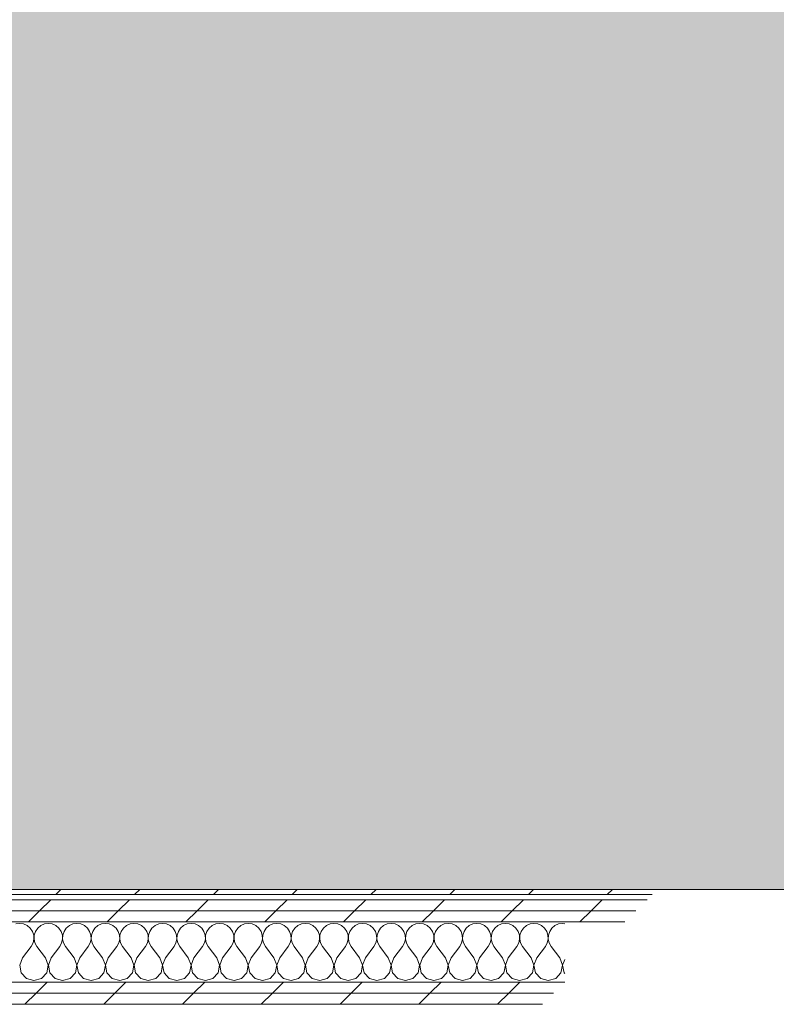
# Model space of a CAD drawing. Header units: millimetres. Extents: x -28277 to 305935, y -19284 to 4746.
# Tile 126 of 136: x 52948 to 53831, y 1529 to 2678. Entities that reach past the tile are written whole.
import ezdxf

# ---------------------------------------------------------------- set-up
doc = ezdxf.new("R2010")
doc.units = ezdxf.units.MM
doc.header["$MEASUREMENT"] = 0
doc.linetypes.add('Wipeout_Contour', pattern=[1000, 0, -1000])
doc.layers.add('14_PAV_Paviment existent', color=7, linetype='Continuous')
doc.layers.add('Nuevo_08_E_Envans secs', color=7, linetype='Continuous')
for name, color, linetype, lineweight, true_color in [('14_PAV_Paviment existent_Pluma_Nº__197', 7, 'Continuous', 0, 0xffe68e), ('Nuevo_08_E_Envans secs_Pluma_Nº__102', 7, 'Continuous', 5, 0xcccccc), ('Nuevo_08_E_Envans secs_Pluma_Nº__171', 171, 'Continuous', 13, 0xaaaaff), ('Nuevo_08_E_Envans secs_Pluma_Nº__177', 7, 'Continuous', 15, 0xf7e046)]:
    doc.layers.add(name, color=color, linetype=linetype, lineweight=lineweight, true_color=true_color)
doc.layers.add('14_PAV_Paviment existent_Pluma_Nº__89', color=7, linetype='Continuous', lineweight=5)
doc.layers.add('Nuevo_08_E_Envans secs_Pluma_Nº__1', color=7, linetype='Continuous', lineweight=5)
pattern_1 = [(45, (55248.37, -37.4), (-91.924, 91.924), [97.5, -32.5]), (45, (55248.37, 54.52), (-91.924, 91.924), [97.5, -32.5])]

# ---------------------------------------------------------------- blocks, each defined once
blk = doc.blocks.new('Forjado_6_1', base_point=(61007.3, 1663.5))
at = {"layer": '14_PAV_Paviment existent_Pluma_Nº__197', "linetype": 'Continuous', "lineweight": 0, "true_color": 0x3f3923}
blk.add_hatch(color=39, dxfattribs=at).paths.add_polyline_path([(61007.3, 1663.5), (61007.3, 3826.1), (27209.7, 3826.1), (27197.5, 1663.5)])
at = {"layer": '14_PAV_Paviment existent_Pluma_Nº__89', "color": 7, "linetype": 'Continuous', "lineweight": 5, "flags": 128}
blk.add_lwpolyline([(61007.3, 1663.5), (27197.5, 1663.5), (27209.7, 3826.1), (61007.3, 3826.1)], close=True, dxfattribs=at)
blk = doc.blocks.new('*X131', base_point=(55248.4, -37.4))
at = {"layer": 'Nuevo_08_E_Envans secs_Pluma_Nº__102', "color": 254, "linetype": 'Continuous', "lineweight": 5, "true_color": 0xcccccc}
for p, q in [((52948.4, 1623.8), (52943.8, 1623.2)), ((52952.9, 1623.2), (52948.4, 1623.8)), ((52957.1, 1621.3), (52952.9, 1623.2)), ((52960.7, 1618.4), (52957.1, 1621.3)), ((52972.9, 1621.3), (52969.4, 1618.4)), ((52977.1, 1623.2), (52972.9, 1621.3)), ((52981.7, 1623.8), (52977.1, 1623.2)), ((52986.3, 1623.2), (52981.7, 1623.8)), ((52990.5, 1621.3), (52986.3, 1623.2)), ((52994, 1618.4), (52990.5, 1621.3)), ((53006.3, 1621.3), (53002.7, 1618.4)), ((53010.5, 1623.2), (53006.3, 1621.3)), ((53015, 1623.8), (53010.5, 1623.2)), ((53019.6, 1623.2), (53015, 1623.8)), ((53023.8, 1621.3), (53019.6, 1623.2)), ((53027.3, 1618.4), (53023.8, 1621.3)), ((53039.6, 1621.3), (53036.1, 1618.4)), ((53043.8, 1623.2), (53039.6, 1621.3)), ((53048.4, 1623.8), (53043.8, 1623.2)), ((53052.9, 1623.2), (53048.4, 1623.8)), ((53057.1, 1621.3), (53052.9, 1623.2)), ((53060.7, 1618.4), (53057.1, 1621.3)), ((53072.9, 1621.3), (53069.4, 1618.4)), ((53077.1, 1623.2), (53072.9, 1621.3)), ((53081.7, 1623.8), (53077.1, 1623.2)), ((53086.3, 1623.2), (53081.7, 1623.8)), ((53090.5, 1621.3), (53086.3, 1623.2)), ((53094, 1618.4), (53090.5, 1621.3)), ((53106.3, 1621.3), (53102.7, 1618.4)), ((53110.5, 1623.2), (53106.3, 1621.3)), ((53115, 1623.8), (53110.5, 1623.2)), ((53119.6, 1623.2), (53115, 1623.8)), ((53123.8, 1621.3), (53119.6, 1623.2)), ((53127.3, 1618.4), (53123.8, 1621.3)), ((53139.6, 1621.3), (53136.1, 1618.4)), ((53143.8, 1623.2), (53139.6, 1621.3)), ((53148.4, 1623.8), (53143.8, 1623.2)), ((53152.9, 1623.2), (53148.4, 1623.8)), ((53157.1, 1621.3), (53152.9, 1623.2)), ((53160.7, 1618.4), (53157.1, 1621.3)), ((53172.9, 1621.3), (53169.4, 1618.4)), ((53177.1, 1623.2), (53172.9, 1621.3)), ((53181.7, 1623.8), (53177.1, 1623.2)), ((53186.3, 1623.2), (53181.7, 1623.8)), ((53190.5, 1621.3), (53186.3, 1623.2)), ((53194, 1618.4), (53190.5, 1621.3)), ((53206.3, 1621.3), (53202.7, 1618.4)), ((53210.5, 1623.2), (53206.3, 1621.3)), ((53215, 1623.8), (53210.5, 1623.2)), ((53219.6, 1623.2), (53215, 1623.8)), ((53223.8, 1621.3), (53219.6, 1623.2)), ((53227.3, 1618.4), (53223.8, 1621.3)), ((53239.6, 1621.3), (53236.1, 1618.4)), ((53243.8, 1623.2), (53239.6, 1621.3)), ((53248.4, 1623.8), (53243.8, 1623.2)), ((53252.9, 1623.2), (53248.4, 1623.8)), ((53257.1, 1621.3), (53252.9, 1623.2)), ((53260.7, 1618.4), (53257.1, 1621.3)), ((53272.9, 1621.3), (53269.4, 1618.4)), ((53277.1, 1623.2), (53272.9, 1621.3)), ((53281.7, 1623.8), (53277.1, 1623.2)), ((53286.3, 1623.2), (53281.7, 1623.8)), ((53290.5, 1621.3), (53286.3, 1623.2)), ((53294, 1618.4), (53290.5, 1621.3)), ((53306.3, 1621.3), (53302.7, 1618.4)), ((53310.5, 1623.2), (53306.3, 1621.3)), ((53315, 1623.8), (53310.5, 1623.2)), ((53319.6, 1623.2), (53315, 1623.8)), ((53323.8, 1621.3), (53319.6, 1623.2)), ((53327.3, 1618.4), (53323.8, 1621.3)), ((53339.6, 1621.3), (53336.1, 1618.4)), ((53343.8, 1623.2), (53339.6, 1621.3)), ((53348.4, 1623.8), (53343.8, 1623.2)), ((53352.9, 1623.2), (53348.4, 1623.8)), ((53357.1, 1621.3), (53352.9, 1623.2)), ((53360.7, 1618.4), (53357.1, 1621.3)), ((53372.9, 1621.3), (53369.4, 1618.4)), ((53377.1, 1623.2), (53372.9, 1621.3)), ((53381.7, 1623.8), (53377.1, 1623.2)), ((53386.3, 1623.2), (53381.7, 1623.8)), ((53390.5, 1621.3), (53386.3, 1623.2)), ((53394, 1618.4), (53390.5, 1621.3)), ((53406.3, 1621.3), (53402.7, 1618.4)), ((53410.5, 1623.2), (53406.3, 1621.3)), ((53415, 1623.8), (53410.5, 1623.2)), ((53419.6, 1623.2), (53415, 1623.8)), ((53423.8, 1621.3), (53419.6, 1623.2)), ((53427.3, 1618.4), (53423.8, 1621.3)), ((53439.6, 1621.3), (53436.1, 1618.4)), ((53443.8, 1623.2), (53439.6, 1621.3)), ((53448.4, 1623.8), (53443.8, 1623.2)), ((53452.9, 1623.2), (53448.4, 1623.8)), ((53457.1, 1621.3), (53452.9, 1623.2)), ((53460.7, 1618.4), (53457.1, 1621.3)), ((53472.9, 1621.3), (53469.4, 1618.4)), ((53477.1, 1623.2), (53472.9, 1621.3)), ((53481.7, 1623.8), (53477.1, 1623.2)), ((53486.3, 1623.2), (53481.7, 1623.8)), ((53490.5, 1621.3), (53486.3, 1623.2)), ((53494, 1618.4), (53490.5, 1621.3)), ((53506.3, 1621.3), (53502.7, 1618.4)), ((53510.5, 1623.2), (53506.3, 1621.3)), ((53515, 1623.8), (53510.5, 1623.2)), ((53519.6, 1623.2), (53515, 1623.8)), ((53523.8, 1621.3), (53519.6, 1623.2)), ((53527.3, 1618.4), (53523.8, 1621.3)), ((53539.6, 1621.3), (53536.1, 1618.4)), ((53543.8, 1623.2), (53539.6, 1621.3)), ((53548.4, 1623.8), (53543.8, 1623.2)), ((53552.9, 1623.2), (53548.4, 1623.8)), ((53557.1, 1621.3), (53552.9, 1623.2)), ((53560.7, 1618.4), (53557.1, 1621.3)), ((53572.9, 1621.3), (53569.4, 1618.4)), ((53577.1, 1623.2), (53572.9, 1621.3)), ((53581.7, 1623.8), (53577.1, 1623.2)), ((53584.3, 1623.4), (53581.7, 1623.8)), ((52963.3, 1614.6), (52960.7, 1618.4)), ((52964.7, 1610.2), (52963.3, 1614.6)), ((52965, 1605.6), (52964.7, 1610.2)), ((52965.3, 1610.2), (52965.1, 1605.6)), ((52966.8, 1614.6), (52965.3, 1610.2)), ((52969.4, 1618.4), (52966.8, 1614.6)), ((52996.6, 1614.6), (52994, 1618.4)), ((52998.1, 1610.2), (52996.6, 1614.6)), ((52998.3, 1605.6), (52998.1, 1610.2)), ((52998.7, 1610.2), (52998.4, 1605.6)), ((53000.1, 1614.6), (52998.7, 1610.2)), ((53002.7, 1618.4), (53000.1, 1614.6)), ((53029.9, 1614.6), (53027.3, 1618.4)), ((53031.4, 1610.2), (53029.9, 1614.6)), ((53031.6, 1605.6), (53031.4, 1610.2)), ((53032, 1610.2), (53031.8, 1605.6)), ((53033.5, 1614.6), (53032, 1610.2)), ((53036.1, 1618.4), (53033.5, 1614.6)), ((53063.3, 1614.6), (53060.7, 1618.4)), ((53064.7, 1610.2), (53063.3, 1614.6)), ((53065, 1605.6), (53064.7, 1610.2)), ((53065.3, 1610.2), (53065.1, 1605.6)), ((53066.8, 1614.6), (53065.3, 1610.2)), ((53069.4, 1618.4), (53066.8, 1614.6)), ((53096.6, 1614.6), (53094, 1618.4)), ((53098.1, 1610.2), (53096.6, 1614.6)), ((53098.3, 1605.6), (53098.1, 1610.2)), ((53098.7, 1610.2), (53098.4, 1605.6)), ((53100.1, 1614.6), (53098.7, 1610.2)), ((53102.7, 1618.4), (53100.1, 1614.6)), ((53129.9, 1614.6), (53127.3, 1618.4)), ((53131.4, 1610.2), (53129.9, 1614.6)), ((53131.6, 1605.6), (53131.4, 1610.2)), ((53132, 1610.2), (53131.8, 1605.6)), ((53133.5, 1614.6), (53132, 1610.2)), ((53136.1, 1618.4), (53133.5, 1614.6)), ((53163.3, 1614.6), (53160.7, 1618.4)), ((53164.7, 1610.2), (53163.3, 1614.6)), ((53165, 1605.6), (53164.7, 1610.2)), ((53165.3, 1610.2), (53165.1, 1605.6)), ((53166.8, 1614.6), (53165.3, 1610.2)), ((53169.4, 1618.4), (53166.8, 1614.6)), ((53196.6, 1614.6), (53194, 1618.4)), ((53198.1, 1610.2), (53196.6, 1614.6)), ((53198.3, 1605.6), (53198.1, 1610.2)), ((53198.7, 1610.2), (53198.4, 1605.6)), ((53200.1, 1614.6), (53198.7, 1610.2)), ((53202.7, 1618.4), (53200.1, 1614.6)), ((53229.9, 1614.6), (53227.3, 1618.4)), ((53231.4, 1610.2), (53229.9, 1614.6)), ((53231.6, 1605.6), (53231.4, 1610.2)), ((53232, 1610.2), (53231.8, 1605.6)), ((53233.5, 1614.6), (53232, 1610.2)), ((53236.1, 1618.4), (53233.5, 1614.6)), ((53263.3, 1614.6), (53260.7, 1618.4)), ((53264.7, 1610.2), (53263.3, 1614.6)), ((53265, 1605.6), (53264.7, 1610.2)), ((53265.3, 1610.2), (53265.1, 1605.6)), ((53266.8, 1614.6), (53265.3, 1610.2)), ((53269.4, 1618.4), (53266.8, 1614.6)), ((53296.6, 1614.6), (53294, 1618.4)), ((53298.1, 1610.2), (53296.6, 1614.6)), ((53298.3, 1605.6), (53298.1, 1610.2)), ((53298.7, 1610.2), (53298.4, 1605.6)), ((53300.1, 1614.6), (53298.7, 1610.2)), ((53302.7, 1618.4), (53300.1, 1614.6)), ((53329.9, 1614.6), (53327.3, 1618.4)), ((53331.4, 1610.2), (53329.9, 1614.6)), ((53331.6, 1605.6), (53331.4, 1610.2)), ((53332, 1610.2), (53331.8, 1605.6)), ((53333.5, 1614.6), (53332, 1610.2)), ((53336.1, 1618.4), (53333.5, 1614.6)), ((53363.3, 1614.6), (53360.7, 1618.4)), ((53364.7, 1610.2), (53363.3, 1614.6)), ((53365, 1605.6), (53364.7, 1610.2)), ((53365.3, 1610.2), (53365.1, 1605.6)), ((53366.8, 1614.6), (53365.3, 1610.2)), ((53369.4, 1618.4), (53366.8, 1614.6)), ((53396.6, 1614.6), (53394, 1618.4)), ((53398.1, 1610.2), (53396.6, 1614.6)), ((53398.3, 1605.6), (53398.1, 1610.2)), ((53398.7, 1610.2), (53398.4, 1605.6)), ((53400.1, 1614.6), (53398.7, 1610.2)), ((53402.7, 1618.4), (53400.1, 1614.6)), ((53429.9, 1614.6), (53427.3, 1618.4)), ((53431.4, 1610.2), (53429.9, 1614.6)), ((53431.6, 1605.6), (53431.4, 1610.2)), ((53432, 1610.2), (53431.8, 1605.6)), ((53433.5, 1614.6), (53432, 1610.2)), ((53436.1, 1618.4), (53433.5, 1614.6)), ((53463.3, 1614.6), (53460.7, 1618.4)), ((53464.7, 1610.2), (53463.3, 1614.6)), ((53465, 1605.6), (53464.7, 1610.2)), ((53465.3, 1610.2), (53465.1, 1605.6)), ((53466.8, 1614.6), (53465.3, 1610.2)), ((53469.4, 1618.4), (53466.8, 1614.6)), ((53496.6, 1614.6), (53494, 1618.4)), ((53498.1, 1610.2), (53496.6, 1614.6)), ((53498.3, 1605.6), (53498.1, 1610.2)), ((53498.7, 1610.2), (53498.4, 1605.6)), ((53500.1, 1614.6), (53498.7, 1610.2)), ((53502.7, 1618.4), (53500.1, 1614.6)), ((53529.9, 1614.6), (53527.3, 1618.4)), ((53531.4, 1610.2), (53529.9, 1614.6)), ((53531.6, 1605.6), (53531.4, 1610.2)), ((53532, 1610.2), (53531.8, 1605.6)), ((53533.5, 1614.6), (53532, 1610.2)), ((53536.1, 1618.4), (53533.5, 1614.6)), ((53563.3, 1614.6), (53560.7, 1618.4)), ((53564.7, 1610.2), (53563.3, 1614.6)), ((53565, 1605.6), (53564.7, 1610.2)), ((53565.3, 1610.2), (53565.1, 1605.6)), ((53566.8, 1614.6), (53565.3, 1610.2)), ((53569.4, 1618.4), (53566.8, 1614.6)), ((52951.7, 1583.8), (52961.7, 1597.1)), ((52961.7, 1597.1), (52963.9, 1601.1)), ((52963.9, 1601.1), (52965, 1605.6)), ((52965.1, 1605.6), (52966.1, 1601.1)), ((52966.1, 1601.1), (52968.4, 1597.1)), ((52978.4, 1583.8), (52968.4, 1597.1)), ((52985, 1583.8), (52995, 1597.1)), ((52995, 1597.1), (52997.3, 1601.1)), ((52997.3, 1601.1), (52998.3, 1605.6)), ((52998.4, 1605.6), (52999.5, 1601.1)), ((52999.5, 1601.1), (53001.7, 1597.1)), ((53011.7, 1583.8), (53001.7, 1597.1)), ((53018.4, 1583.8), (53028.4, 1597.1)), ((53028.4, 1597.1), (53030.6, 1601.1)), ((53030.6, 1601.1), (53031.6, 1605.6)), ((53031.8, 1605.6), (53032.8, 1601.1)), ((53032.8, 1601.1), (53035, 1597.1)), ((53045, 1583.8), (53035, 1597.1)), ((53051.7, 1583.8), (53061.7, 1597.1)), ((53061.7, 1597.1), (53063.9, 1601.1)), ((53063.9, 1601.1), (53065, 1605.6)), ((53065.1, 1605.6), (53066.1, 1601.1)), ((53066.1, 1601.1), (53068.4, 1597.1)), ((53078.4, 1583.8), (53068.4, 1597.1)), ((53085, 1583.8), (53095, 1597.1)), ((53095, 1597.1), (53097.3, 1601.1)), ((53097.3, 1601.1), (53098.3, 1605.6)), ((53098.4, 1605.6), (53099.5, 1601.1)), ((53099.5, 1601.1), (53101.7, 1597.1)), ((53111.7, 1583.8), (53101.7, 1597.1)), ((53118.4, 1583.8), (53128.4, 1597.1)), ((53128.4, 1597.1), (53130.6, 1601.1)), ((53130.6, 1601.1), (53131.6, 1605.6)), ((53131.8, 1605.6), (53132.8, 1601.1)), ((53132.8, 1601.1), (53135, 1597.1)), ((53145, 1583.8), (53135, 1597.1)), ((53151.7, 1583.8), (53161.7, 1597.1)), ((53161.7, 1597.1), (53163.9, 1601.1)), ((53163.9, 1601.1), (53165, 1605.6)), ((53165.1, 1605.6), (53166.1, 1601.1)), ((53166.1, 1601.1), (53168.4, 1597.1)), ((53178.4, 1583.8), (53168.4, 1597.1)), ((53185, 1583.8), (53195, 1597.1)), ((53195, 1597.1), (53197.3, 1601.1)), ((53197.3, 1601.1), (53198.3, 1605.6)), ((53198.4, 1605.6), (53199.5, 1601.1)), ((53199.5, 1601.1), (53201.7, 1597.1)), ((53211.7, 1583.8), (53201.7, 1597.1)), ((53218.4, 1583.8), (53228.4, 1597.1)), ((53228.4, 1597.1), (53230.6, 1601.1)), ((53230.6, 1601.1), (53231.6, 1605.6)), ((53231.8, 1605.6), (53232.8, 1601.1)), ((53232.8, 1601.1), (53235, 1597.1)), ((53245, 1583.8), (53235, 1597.1)), ((53251.7, 1583.8), (53261.7, 1597.1)), ((53261.7, 1597.1), (53263.9, 1601.1)), ((53263.9, 1601.1), (53265, 1605.6)), ((53265.1, 1605.6), (53266.1, 1601.1)), ((53266.1, 1601.1), (53268.4, 1597.1)), ((53278.4, 1583.8), (53268.4, 1597.1)), ((53285, 1583.8), (53295, 1597.1)), ((53295, 1597.1), (53297.3, 1601.1)), ((53297.3, 1601.1), (53298.3, 1605.6)), ((53298.4, 1605.6), (53299.5, 1601.1)), ((53299.5, 1601.1), (53301.7, 1597.1)), ((53311.7, 1583.8), (53301.7, 1597.1)), ((53318.4, 1583.8), (53328.4, 1597.1)), ((53328.4, 1597.1), (53330.6, 1601.1)), ((53330.6, 1601.1), (53331.6, 1605.6)), ((53331.8, 1605.6), (53332.8, 1601.1)), ((53332.8, 1601.1), (53335, 1597.1)), ((53345, 1583.8), (53335, 1597.1)), ((53351.7, 1583.8), (53361.7, 1597.1)), ((53361.7, 1597.1), (53363.9, 1601.1)), ((53363.9, 1601.1), (53365, 1605.6)), ((53365.1, 1605.6), (53366.1, 1601.1)), ((53366.1, 1601.1), (53368.4, 1597.1)), ((53378.4, 1583.8), (53368.4, 1597.1)), ((53385, 1583.8), (53395, 1597.1)), ((53395, 1597.1), (53397.3, 1601.1)), ((53397.3, 1601.1), (53398.3, 1605.6)), ((53398.4, 1605.6), (53399.5, 1601.1)), ((53399.5, 1601.1), (53401.7, 1597.1)), ((53411.7, 1583.8), (53401.7, 1597.1)), ((53418.4, 1583.8), (53428.4, 1597.1)), ((53428.4, 1597.1), (53430.6, 1601.1)), ((53430.6, 1601.1), (53431.6, 1605.6)), ((53431.8, 1605.6), (53432.8, 1601.1)), ((53432.8, 1601.1), (53435, 1597.1)), ((53445, 1583.8), (53435, 1597.1)), ((53451.7, 1583.8), (53461.7, 1597.1)), ((53461.7, 1597.1), (53463.9, 1601.1)), ((53463.9, 1601.1), (53465, 1605.6)), ((53465.1, 1605.6), (53466.1, 1601.1)), ((53466.1, 1601.1), (53468.4, 1597.1)), ((53478.4, 1583.8), (53468.4, 1597.1)), ((53485, 1583.8), (53495, 1597.1)), ((53495, 1597.1), (53497.3, 1601.1)), ((53497.3, 1601.1), (53498.3, 1605.6)), ((53498.4, 1605.6), (53499.5, 1601.1)), ((53499.5, 1601.1), (53501.7, 1597.1)), ((53511.7, 1583.8), (53501.7, 1597.1)), ((53518.4, 1583.8), (53528.4, 1597.1)), ((53528.4, 1597.1), (53530.6, 1601.1)), ((53530.6, 1601.1), (53531.6, 1605.6)), ((53531.8, 1605.6), (53532.8, 1601.1)), ((53532.8, 1601.1), (53535, 1597.1)), ((53545, 1583.8), (53535, 1597.1)), ((53551.7, 1583.8), (53561.7, 1597.1)), ((53561.7, 1597.1), (53563.9, 1601.1)), ((53563.9, 1601.1), (53565, 1605.6)), ((53565.1, 1605.6), (53566.1, 1601.1)), ((53566.1, 1601.1), (53568.4, 1597.1)), ((53578.4, 1583.8), (53568.4, 1597.1)), ((52951.7, 1583.8), (52948.4, 1575.3)), ((52948.4, 1575.3), (52950.1, 1566.3)), ((52981.6, 1575.3), (52978.4, 1583.8)), ((52979.9, 1566.3), (52981.6, 1575.3)), ((52985, 1583.8), (52981.8, 1575.3)), ((52981.8, 1575.3), (52983.5, 1566.3)), ((53015, 1575.3), (53011.7, 1583.8)), ((53013.3, 1566.3), (53015, 1575.3)), ((53018.4, 1583.8), (53015.1, 1575.3)), ((53015.1, 1575.3), (53016.8, 1566.3)), ((53048.3, 1575.3), (53045, 1583.8)), ((53046.6, 1566.3), (53048.3, 1575.3)), ((53051.7, 1583.8), (53048.4, 1575.3)), ((53048.4, 1575.3), (53050.1, 1566.3)), ((53081.6, 1575.3), (53078.4, 1583.8)), ((53079.9, 1566.3), (53081.6, 1575.3)), ((53085, 1583.8), (53081.8, 1575.3)), ((53081.8, 1575.3), (53083.5, 1566.3)), ((53115, 1575.3), (53111.7, 1583.8)), ((53113.3, 1566.3), (53115, 1575.3)), ((53118.4, 1583.8), (53115.1, 1575.3)), ((53115.1, 1575.3), (53116.8, 1566.3)), ((53148.3, 1575.3), (53145, 1583.8)), ((53146.6, 1566.3), (53148.3, 1575.3)), ((53151.7, 1583.8), (53148.4, 1575.3)), ((53148.4, 1575.3), (53150.1, 1566.3)), ((53181.6, 1575.3), (53178.4, 1583.8)), ((53179.9, 1566.3), (53181.6, 1575.3)), ((53185, 1583.8), (53181.8, 1575.3)), ((53181.8, 1575.3), (53183.5, 1566.3)), ((53215, 1575.3), (53211.7, 1583.8)), ((53213.3, 1566.3), (53215, 1575.3)), ((53218.4, 1583.8), (53215.1, 1575.3)), ((53215.1, 1575.3), (53216.8, 1566.3)), ((53248.3, 1575.3), (53245, 1583.8)), ((53246.6, 1566.3), (53248.3, 1575.3)), ((53251.7, 1583.8), (53248.4, 1575.3)), ((53248.4, 1575.3), (53250.1, 1566.3)), ((53281.6, 1575.3), (53278.4, 1583.8)), ((53279.9, 1566.3), (53281.6, 1575.3)), ((53285, 1583.8), (53281.8, 1575.3)), ((53281.8, 1575.3), (53283.5, 1566.3)), ((53315, 1575.3), (53311.7, 1583.8)), ((53313.3, 1566.3), (53315, 1575.3)), ((53318.4, 1583.8), (53315.1, 1575.3)), ((53315.1, 1575.3), (53316.8, 1566.3)), ((53348.3, 1575.3), (53345, 1583.8)), ((53346.6, 1566.3), (53348.3, 1575.3)), ((53351.7, 1583.8), (53348.4, 1575.3)), ((53348.4, 1575.3), (53350.1, 1566.3)), ((53381.6, 1575.3), (53378.4, 1583.8)), ((53379.9, 1566.3), (53381.6, 1575.3)), ((53385, 1583.8), (53381.8, 1575.3)), ((53381.8, 1575.3), (53383.5, 1566.3)), ((53415, 1575.3), (53411.7, 1583.8)), ((53413.3, 1566.3), (53415, 1575.3)), ((53418.4, 1583.8), (53415.1, 1575.3)), ((53415.1, 1575.3), (53416.8, 1566.3)), ((53448.3, 1575.3), (53445, 1583.8)), ((53446.6, 1566.3), (53448.3, 1575.3)), ((53451.7, 1583.8), (53448.4, 1575.3)), ((53448.4, 1575.3), (53450.1, 1566.3)), ((53481.6, 1575.3), (53478.4, 1583.8)), ((53479.9, 1566.3), (53481.6, 1575.3)), ((53485, 1583.8), (53481.8, 1575.3)), ((53481.8, 1575.3), (53483.5, 1566.3)), ((53515, 1575.3), (53511.7, 1583.8)), ((53513.3, 1566.3), (53515, 1575.3)), ((53518.4, 1583.8), (53515.1, 1575.3)), ((53515.1, 1575.3), (53516.8, 1566.3)), ((53548.3, 1575.3), (53545, 1583.8)), ((53546.6, 1566.3), (53548.3, 1575.3)), ((53551.7, 1583.8), (53548.4, 1575.3)), ((53548.4, 1575.3), (53550.1, 1566.3)), ((53581.6, 1575.3), (53578.4, 1583.8)), ((53579.9, 1566.3), (53581.6, 1575.3)), ((53584.3, 1581.8), (53581.8, 1575.3)), ((53581.8, 1575.3), (53583.5, 1566.3)), ((52950.1, 1566.3), (52956.3, 1559.6)), ((52973.8, 1559.6), (52979.9, 1566.3)), ((52983.5, 1566.3), (52989.6, 1559.6)), ((53007.1, 1559.6), (53013.3, 1566.3)), ((53016.8, 1566.3), (53022.9, 1559.6)), ((53040.5, 1559.6), (53046.6, 1566.3)), ((53050.1, 1566.3), (53056.3, 1559.6)), ((53073.8, 1559.6), (53079.9, 1566.3)), ((53083.5, 1566.3), (53089.6, 1559.6)), ((53107.1, 1559.6), (53113.3, 1566.3)), ((53116.8, 1566.3), (53122.9, 1559.6)), ((53140.5, 1559.6), (53146.6, 1566.3)), ((53150.1, 1566.3), (53156.3, 1559.6)), ((53173.8, 1559.6), (53179.9, 1566.3)), ((53183.5, 1566.3), (53189.6, 1559.6)), ((53207.1, 1559.6), (53213.3, 1566.3)), ((53216.8, 1566.3), (53222.9, 1559.6)), ((53240.5, 1559.6), (53246.6, 1566.3)), ((53250.1, 1566.3), (53256.3, 1559.6)), ((53273.8, 1559.6), (53279.9, 1566.3)), ((53283.5, 1566.3), (53289.6, 1559.6)), ((53307.1, 1559.6), (53313.3, 1566.3)), ((53316.8, 1566.3), (53322.9, 1559.6)), ((53340.5, 1559.6), (53346.6, 1566.3)), ((53350.1, 1566.3), (53356.3, 1559.6)), ((53373.8, 1559.6), (53379.9, 1566.3)), ((53383.5, 1566.3), (53389.6, 1559.6)), ((53407.1, 1559.6), (53413.3, 1566.3)), ((53416.8, 1566.3), (53422.9, 1559.6)), ((53440.5, 1559.6), (53446.6, 1566.3)), ((53450.1, 1566.3), (53456.3, 1559.6)), ((53473.8, 1559.6), (53479.9, 1566.3)), ((53483.5, 1566.3), (53489.6, 1559.6)), ((53507.1, 1559.6), (53513.3, 1566.3)), ((53516.8, 1566.3), (53522.9, 1559.6)), ((53540.5, 1559.6), (53546.6, 1566.3)), ((53550.1, 1566.3), (53556.3, 1559.6)), ((53573.8, 1559.6), (53579.9, 1566.3)), ((53583.5, 1566.3), (53584.3, 1565.5)), ((52956.3, 1559.6), (52965, 1557.1)), ((52965, 1557.1), (52973.8, 1559.6)), ((52989.6, 1559.6), (52998.4, 1557.1)), ((52998.4, 1557.1), (53007.1, 1559.6)), ((53022.9, 1559.6), (53031.7, 1557.1)), ((53031.7, 1557.1), (53040.5, 1559.6)), ((53056.3, 1559.6), (53065, 1557.1)), ((53065, 1557.1), (53073.8, 1559.6)), ((53089.6, 1559.6), (53098.4, 1557.1)), ((53098.4, 1557.1), (53107.1, 1559.6)), ((53122.9, 1559.6), (53131.7, 1557.1)), ((53131.7, 1557.1), (53140.5, 1559.6)), ((53156.3, 1559.6), (53165, 1557.1)), ((53165, 1557.1), (53173.8, 1559.6)), ((53189.6, 1559.6), (53198.4, 1557.1)), ((53198.4, 1557.1), (53207.1, 1559.6)), ((53222.9, 1559.6), (53231.7, 1557.1)), ((53231.7, 1557.1), (53240.5, 1559.6)), ((53256.3, 1559.6), (53265, 1557.1)), ((53265, 1557.1), (53273.8, 1559.6)), ((53289.6, 1559.6), (53298.4, 1557.1)), ((53298.4, 1557.1), (53307.1, 1559.6)), ((53322.9, 1559.6), (53331.7, 1557.1)), ((53331.7, 1557.1), (53340.5, 1559.6)), ((53356.3, 1559.6), (53365, 1557.1)), ((53365, 1557.1), (53373.8, 1559.6)), ((53389.6, 1559.6), (53398.4, 1557.1)), ((53398.4, 1557.1), (53407.1, 1559.6)), ((53422.9, 1559.6), (53431.7, 1557.1)), ((53431.7, 1557.1), (53440.5, 1559.6)), ((53456.3, 1559.6), (53465, 1557.1)), ((53465, 1557.1), (53473.8, 1559.6)), ((53489.6, 1559.6), (53498.4, 1557.1)), ((53498.4, 1557.1), (53507.1, 1559.6)), ((53522.9, 1559.6), (53531.7, 1557.1)), ((53531.7, 1557.1), (53540.5, 1559.6)), ((53556.3, 1559.6), (53565, 1557.1)), ((53565, 1557.1), (53573.8, 1559.6))]:
    blk.add_line(p, q, dxfattribs=at)
blk = doc.blocks.new('Muro_26_1', base_point=(44402.5, 1529.5))
at = {"color": 254, "linetype": 'Wipeout_Contour', "lineweight": 0, "ltscale": 211662.414157}
blk.add_wipeout([(52092.8, 1663.5), (52092.8, 1657.5), (53686.3, 1657.5), (53686.3, 1663.5)], dxfattribs=at).dxf.layer = 'Nuevo_08_E_Envans secs'
at = {"color": 254, "linetype": 'Wipeout_Contour', "lineweight": 0, "ltscale": 211391.475648}
blk.add_wipeout([(52092.8, 1542.5), (52092.8, 1529.5), (53558.3, 1529.5), (53558.3, 1542.5)], dxfattribs=at).dxf.layer = 'Nuevo_08_E_Envans secs'
at = {"layer": 'Nuevo_08_E_Envans secs_Pluma_Nº__171', "linetype": 'Continuous', "lineweight": 13, "true_color": 0xaaaaff}
h = blk.add_hatch(dxfattribs=at)
h.set_pattern_fill('Panellat_HPL_0001', color=161, style=0, pattern_type=2)
h.set_pattern_definition(pattern_1)
h.paths.add_polyline_path([(52092.8, 1663.5), (52092.8, 1657.5), (53686.3, 1657.5), (53686.3, 1663.5)])
at = {"layer": 'Nuevo_08_E_Envans secs_Pluma_Nº__177', "linetype": 'Continuous', "lineweight": 15, "true_color": 0xf7e046}
h = blk.add_hatch(dxfattribs=at)
h.set_pattern_fill('Panellat_HPL_0001', color=53, style=0, pattern_type=2)
h.set_pattern_definition(pattern_1)
h.paths.add_polyline_path([(52092.8, 1542.5), (52092.8, 1529.5), (53558.3, 1529.5), (53558.3, 1542.5)])
at = {"layer": 'Nuevo_08_E_Envans secs_Pluma_Nº__1', "color": 7, "linetype": 'Continuous', "lineweight": 5}
for p in [(52092.8, 1657.5), (53686.3, 1657.5)]:
    blk.add_line(p, (53680.3, 1657.5), dxfattribs=at)
at = {"layer": 'Nuevo_08_E_Envans secs_Pluma_Nº__1', "color": 7, "linetype": 'Continuous', "lineweight": 5, "flags": 128}
for points in [[(53686.3, 1663.5), (52092.8, 1663.5)], [(52092.8, 1529.5), (53558.3, 1529.5)]]:
    blk.add_lwpolyline(points, dxfattribs=at)
at = {"color": 254, "linetype": 'Wipeout_Contour', "lineweight": 0, "ltscale": 211418.982779}
blk.add_wipeout([(52092.8, 1555.5), (52092.8, 1542.5), (53571.3, 1542.5), (53571.3, 1555.5)], dxfattribs=at).dxf.layer = 'Nuevo_08_E_Envans secs'
at = {"layer": 'Nuevo_08_E_Envans secs_Pluma_Nº__177', "linetype": 'Continuous', "lineweight": 15, "true_color": 0xf7e046}
h = blk.add_hatch(dxfattribs=at)
h.set_pattern_fill('Panellat_HPL_0001', color=53, style=0, pattern_type=2)
h.set_pattern_definition(pattern_1)
h.paths.add_polyline_path([(52092.8, 1555.5), (52092.8, 1542.5), (53571.3, 1542.5), (53571.3, 1555.5)])
at = {"layer": 'Nuevo_08_E_Envans secs_Pluma_Nº__1', "color": 7, "linetype": 'Continuous', "lineweight": 5}
for p, q in [((52092.8, 1555.5), (53571.3, 1555.5)), ((53584.3, 1555.5), (53571.3, 1555.5)), ((52092.8, 1542.5), (53571.3, 1542.5))]:
    blk.add_line(p, q, dxfattribs=at)
at = {"layer": 'Nuevo_08_E_Envans secs', "color": 7, "lineweight": 20}
blk.add_blockref('*X131', (55248.4, -37.4), dxfattribs=at)
at = {"color": 254, "linetype": 'Wipeout_Contour', "lineweight": 0, "ltscale": 211594.897659}
blk.add_wipeout([(52092.8, 1638.5), (52092.8, 1625.5), (53654.3, 1625.5), (53654.3, 1638.5)], dxfattribs=at).dxf.layer = 'Nuevo_08_E_Envans secs'
at = {"layer": 'Nuevo_08_E_Envans secs_Pluma_Nº__177', "linetype": 'Continuous', "lineweight": 15, "true_color": 0xf7e046}
h = blk.add_hatch(dxfattribs=at)
h.set_pattern_fill('Panellat_HPL_0001', color=53, style=0, pattern_type=2)
h.set_pattern_definition(pattern_1)
h.paths.add_polyline_path([(52092.8, 1638.5), (52092.8, 1625.5), (53654.3, 1625.5), (53654.3, 1638.5)])
at = {"layer": 'Nuevo_08_E_Envans secs_Pluma_Nº__1', "color": 7, "linetype": 'Continuous', "lineweight": 5}
for p in [(52092.8, 1625.5), (53654.3, 1625.5)]:
    blk.add_line(p, (53584.3, 1625.5), dxfattribs=at)
at = {"color": 254, "linetype": 'Wipeout_Contour', "lineweight": 0, "ltscale": 211622.496534}
blk.add_wipeout([(52092.8, 1651.5), (52092.8, 1638.5), (53667.3, 1638.5), (53667.3, 1651.5)], dxfattribs=at).dxf.layer = 'Nuevo_08_E_Envans secs'
at = {"layer": 'Nuevo_08_E_Envans secs_Pluma_Nº__177', "linetype": 'Continuous', "lineweight": 15, "true_color": 0xf7e046}
h = blk.add_hatch(dxfattribs=at)
h.set_pattern_fill('Panellat_HPL_0001', color=53, style=0, pattern_type=2)
h.set_pattern_definition(pattern_1)
h.paths.add_polyline_path([(52092.8, 1651.5), (52092.8, 1638.5), (53667.3, 1638.5), (53667.3, 1651.5)])
at = {"layer": 'Nuevo_08_E_Envans secs_Pluma_Nº__1', "color": 7, "linetype": 'Continuous', "lineweight": 5}
for p, q in [((52092.8, 1651.5), (53667.3, 1651.5)), ((53680.3, 1651.5), (53667.3, 1651.5)), ((52092.8, 1638.5), (53667.3, 1638.5))]:
    blk.add_line(p, q, dxfattribs=at)

msp = doc.modelspace()

# ---------------------------------------------------------------- block references
at = {"layer": '14_PAV_Paviment existent', "color": 7, "linetype": 'Continuous', "lineweight": 5}
msp.add_blockref('Forjado_6_1', (61007.256, 1663.453), dxfattribs=at)

# ---------------------------------------------------------------- next in the draw order: block references
at = {"layer": 'Nuevo_08_E_Envans secs', "color": 7, "lineweight": 20}
msp.add_blockref('Muro_26_1', (44402.517, 1529.453), dxfattribs=at)

doc.saveas('drawing.dxf')
